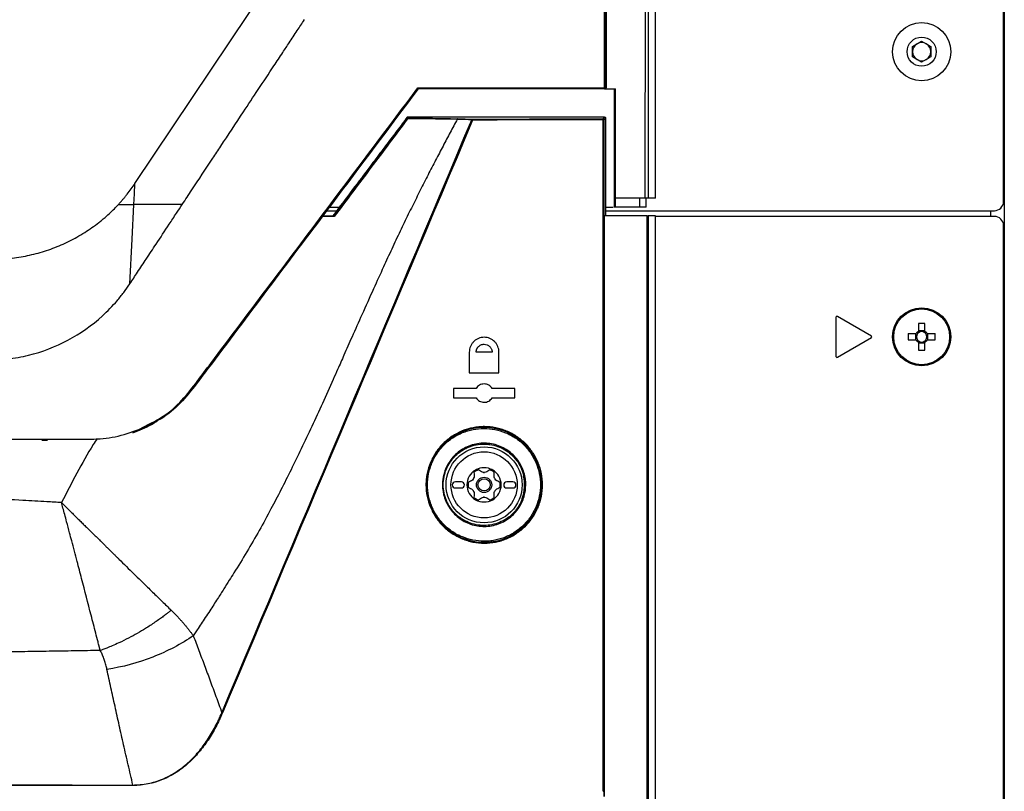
# Model space of a CAD drawing. Header units: millimetres. Extents: x 155473 to 158085, y 111018 to 114514.
# Tile 115 of 181: x 157059 to 157220, y 112735 to 112861. Entities that reach past the tile are written whole.
import ezdxf

# ---------------------------------------------------------------- set-up
doc = ezdxf.new("R2010")
doc.units = ezdxf.units.MM

msp = doc.modelspace()

# ---------------------------------------------------------------- linework, layer by layer
at = {"color": 7, "linetype": 'Continuous', "lineweight": 25}
for p, q in [((157219.71, 113237.12), (157219.71, 112386.87)), ((157219.59, 112831.16), (157219.59, 113233.86)), ((157162.72, 112831.73), (157162.72, 113206.73)), ((157204.71, 112856.53), (157206.21, 112857.4)), ((157206.21, 112857.4), (157207.71, 112856.53)), ((157204.71, 112854.8), (157204.71, 112856.53)), ((157207.71, 112856.53), (157207.71, 112854.8)), ((157206.21, 112853.93), (157204.71, 112854.8)), ((157207.71, 112854.8), (157206.21, 112853.93)), ((157154.48, 112849.59), (157154.37, 112849.59)), ((157154.52, 112849.74), (157154.63, 112849.74)), ((157155.98, 112849.59), (157155.98, 112830.23)), ((157120.41, 112844.88), (157120.41, 112844.88)), ((157122.13, 112844.94), (157122.2, 112844.81)), ((157154.13, 112844.7), (157154.41, 112844.98)), ((157154.56, 112844.83), (157154.28, 112844.54)), ((157156.13, 112831.73), (157156.13, 112830.23)), ((157156.16, 112831.73), (157156.13, 112831.73)), ((157160.08, 112831.73), (157160.08, 112830.23)), ((157161.21, 112830.23), (157161.21, 112831.73)), ((157162.72, 112831.73), (157161.53, 112831.73)), ((157109.41, 112830.23), (157111.06, 112830.23)), ((157154.56, 112830.23), (157155.8, 112830.23)), ((157156.13, 112830.23), (157155.98, 112830.23)), ((157160.08, 112830.23), (157156.13, 112830.23)), ((157161.21, 112830.23), (157160.08, 112830.23)), ((157110.22, 112828.71), (157108.11, 112828.71)), ((157108.98, 112829.66), (157110.64, 112829.66)), ((157154.56, 112829.66), (157218.09, 112829.66)), ((157162.71, 112828.83), (157161.51, 112828.83)), ((157162.71, 112405.83), (157162.71, 112828.83)), ((157218.09, 112828.74), (157162.71, 112828.74)), ((157217.46, 112829.66), (157217.46, 112828.74)), ((157219.59, 112376.24), (157219.59, 112827.24)), ((157192.21, 112812.24), (157192.21, 112805.83)), ((157197.99, 112809.17), (157192.44, 112812.37)), ((157205.7, 112811.23), (157205.7, 112809.94)), ((157206.73, 112809.94), (157206.73, 112811.23)), ((157205.31, 112809.55), (157204.03, 112809.55)), ((157205.23, 112809.55), (157205.23, 112808.52)), ((157206.73, 112810.02), (157205.7, 112810.02)), ((157208.4, 112809.55), (157207.12, 112809.55)), ((157207.2, 112808.52), (157207.2, 112809.55)), ((157192.44, 112805.7), (157197.99, 112808.91)), ((157204.03, 112808.52), (157205.31, 112808.52)), ((157205.7, 112808.14), (157205.7, 112806.85)), ((157205.7, 112808.05), (157206.73, 112808.05)), ((157206.73, 112806.85), (157206.73, 112808.14)), ((157207.12, 112808.52), (157208.4, 112808.52)), ((157078.29, 112793.88), (157080.03, 112794.8)), ((157080.09, 112794.67), (157078.34, 112793.74)), ((157131.01, 112785.33), (157130.01, 112785.33)), ((157139.41, 112785.33), (157138.41, 112785.33)), ((157130.01, 112784.33), (157131.01, 112784.33)), ((157138.41, 112784.33), (157139.41, 112784.33)), ((157154.3, 112734.72), (157154.3, 112733.88))]:
    msp.add_line(p, q, dxfattribs=at)
at = {"color": 7, "linetype": 'Continuous', "lineweight": 25, "flags": 128}
for points in [[(157077.66, 112834.11), (157090.05, 112852.66), (157102.45, 112871.23)], [(157077.49, 112830.69), (157077.58, 112832.4), (157077.66, 112834.11)], [(157076.82, 112817.7), (157077.19, 112824.98), (157077.49, 112830.69)], [(157109.75, 112830.69), (157109.75, 112830.69), (157109.75, 112830.69)]]:
    msp.add_lwpolyline(points, dxfattribs=at)
at = {"color": 7, "linetype": 'Continuous', "lineweight": 25}
for centre, radius in [((157206.21, 112855.66), 4.75), ((157206.21, 112855.66), 2.38), ((157206.21, 112809.04), 4.75), ((157206.21, 112809.04), 4.56), ((157134.71, 112784.83), 6.21), ((157134.71, 112784.83), 5.41), ((157134.71, 112784.83), 1.25), ((157134.71, 112784.83), 1)]:
    msp.add_circle(centre, radius, dxfattribs=at)
for centre, radius, start, end in [((157206.21, 112855.66), 1.5, 120, 180), ((157206.21, 112855.66), 1.5, 60, 120), ((157206.21, 112855.66), 1.5, 0, 60), ((157206.21, 112855.66), 1.5, 180, 240), ((157206.21, 112855.66), 1.5, 240, 300), ((157206.21, 112855.66), 1.5, 300, 0), ((157154.18, 112849.71), 0.22, 328.7823, 9.4474), ((157154.37, 112849.74), 0.15, 270.0018, 0.0047), ((157154.42, 112878.86), 29.12, 269.951, 270.1894), ((157132.82, 112844.5), 0.13, 93.7527, 164.4797), ((157132.21, 112843.08), 1.53, 66.0052, 71.7159), ((157132.58, 112844.51), 0.257, 352.195, 26.58), ((157153.93, 112844.58), 0.228, 351.2507, 30.4926), ((157154.13, 112844.54), 0.15, 0.0203, 89.9802), ((157154.18, 112857.8), 13.26, 269.8918, 270.4151), ((157218.09, 112831.16), 1.5, 270, 0), ((157218.09, 112827.24), 1.5, 0, 90), ((157192.36, 112812.24), 0.15, 60, 180), ((157206.21, 112793.63), 17.61, 88.3239, 91.6761), ((157197.91, 112809.04), 0.15, 300, 60), ((157221.63, 112809.04), 17.61, 178.3239, 181.6761), ((157206.21, 112809.04), 1.04, 119.7494, 150.2506), ((157206.21, 112809.04), 0.851, 142.7589, 217.2411), ((157206.21, 112809.04), 0.851, 127.2411, 142.7589), ((157206.21, 112809.04), 0.851, 52.7589, 127.2411), ((157206.21, 112809.04), 1.04, 29.7494, 60.2506), ((157206.21, 112809.04), 0.851, 37.2411, 52.7589), ((157206.21, 112809.04), 0.851, 322.7589, 37.2411), ((157190.8, 112809.04), 17.61, 358.3239, 1.6761), ((157206.21, 112809.04), 1.04, 209.7494, 240.2506), ((157206.21, 112809.04), 0.851, 217.2411, 232.7589), ((157206.21, 112809.04), 0.851, 232.7589, 307.2411), ((157206.21, 112809.04), 1.04, 299.7494, 330.2506), ((157206.21, 112809.04), 0.851, 307.2411, 322.7589), ((157192.36, 112805.83), 0.15, 180, 300), ((157206.21, 112824.45), 17.61, 268.3239, 271.6761), ((157134.71, 112784.83), 9.38, 192.1034, 179.9906), ((157134.71, 112784.83), 2.8, 120, 180), ((157134.71, 112784.83), 2.63, 110.918, 129.082), ((157134.71, 112784.83), 2.8, 60, 120), ((157134.71, 112784.83), 2.03, 87.5089, 92.4911), ((157134.71, 112787.92), 1.07, 265.2504, 274.7496), ((157134.71, 112784.83), 2.63, 50.918, 69.082), ((157134.71, 112784.83), 2.8, 0, 60), ((157130.01, 112784.83), 0.5, 90, 270), ((157131.01, 112784.83), 0.5, 270, 90), ((157134.71, 112784.83), 2.63, 170.918, 189.082), ((157134.71, 112784.83), 2.03, 147.5089, 152.4911), ((157132.04, 112786.38), 1.07, 325.2504, 334.7496), ((157134.71, 112784.83), 2.03, 27.5089, 32.4911), ((157137.39, 112786.38), 1.07, 205.2504, 214.7496), ((157134.71, 112784.83), 2.63, 350.918, 9.082), ((157138.41, 112784.83), 0.5, 90, 270), ((157139.41, 112784.83), 0.5, 270, 90), ((157134.71, 112784.83), 6.6, 340.4992, 12.8602), ((157134.71, 112784.83), 2.8, 180, 240), ((157134.71, 112784.83), 2.03, 207.5089, 212.4911), ((157132.04, 112783.29), 1.07, 25.2504, 34.7496), ((157134.71, 112784.83), 2.8, 300, 0), ((157134.71, 112784.83), 2.03, 327.5089, 332.4911), ((157137.39, 112783.29), 1.07, 145.2504, 154.7496), ((157134.71, 112784.83), 2.63, 230.918, 249.082), ((157134.71, 112784.83), 2.8, 240, 300), ((157134.71, 112781.74), 1.07, 85.2504, 94.7496), ((157134.71, 112784.83), 2.03, 267.5089, 272.4911), ((157134.71, 112784.83), 2.63, 290.918, 309.082)]:
    msp.add_arc(centre, radius, start, end, dxfattribs=at)
for points, knots in [([(157161.05, 112831.73), (157161.05, 112835.34), (157161.05, 112842.58), (157161.06, 112853.45), (157161.06, 112864.34), (157161.06, 112875.27), (157161.07, 112886.23), (157161.07, 112897.21), (157161.07, 112908.21), (157161.08, 112919.24), (157161.09, 112930.28), (157161.09, 112941.33), (157161.1, 112952.39), (157161.11, 112963.46), (157161.12, 112974.54), (157161.12, 112985.62), (157161.13, 112996.7), (157161.14, 113007.78), (157161.16, 113022.21), (157161.18, 113039.93), (157161.2, 113060.91), (157161.22, 113081.77), (157161.25, 113102.55), (157161.28, 113123.27), (157161.31, 113143.95), (157161.34, 113164.61), (157161.38, 113185.27), (157161.4, 113199.04), (157161.42, 113205.93)], [0, 0, 0, 0, 0.028954, 0.057987, 0.087107, 0.116308, 0.145584, 0.174927, 0.204329, 0.233783, 0.26328, 0.292815, 0.322378, 0.351964, 0.381566, 0.411177, 0.440791, 0.470401, 0.5, 0.556428, 0.61247, 0.668205, 0.723711, 0.779065, 0.83433, 0.889549, 0.94476, 1, 1, 1, 1]), ([(157161.9, 113205.91), (157161.84, 113174.74), (157161.79, 113143.57), (157161.7, 113081.22), (157161.66, 113050.04), (157161.6, 112987.67), (157161.58, 112956.49), (157161.54, 112894.11), (157161.53, 112862.92), (157161.53, 112831.73)], [0, 0, 0, 0, 0.25, 0.25, 0.5, 0.5, 0.75, 0.75, 1, 1, 1, 1]), ([(157085.39, 112830.69), (157085.91, 112831.48), (157087.57, 112834), (157089.66, 112837.17), (157092.47, 112841.42), (157094.94, 112845.16), (157097.84, 112849.54), (157099.99, 112852.79), (157101.68, 112855.34), (157102.96, 112857.26), (157104.13, 112859.04), (157104.96, 112860.3), (157105.35, 112860.9)], [0, 0, 0, 0, 0.078175, 0.25, 0.314364, 0.5, 0.621313, 0.749999, 0.822959, 0.874999, 0.94102, 1, 1, 1, 1]), ([(157123.95, 112849.6), (157123.95, 112849.6), (157123.96, 112849.6), (157123.95, 112849.62), (157123.94, 112849.64), (157123.94, 112849.67), (157123.92, 112849.7), (157123.91, 112849.72), (157123.9, 112849.74), (157123.9, 112849.74)], [0, 0, 0, 0, 0.151634, 0.318865, 0.499289, 0.611738, 0.749446, 0.929555, 1, 1, 1, 1]), ([(157154.63, 112849.74), (157154.63, 112849.73), (157154.62, 112849.71), (157154.61, 112849.67), (157154.59, 112849.64), (157154.56, 112849.62), (157154.54, 112849.61), (157154.51, 112849.6), (157154.49, 112849.6), (157154.48, 112849.59)], [0, 0, 0, 0, 0.168518, 0.331044, 0.499479, 0.623076, 0.749375, 0.874059, 1, 1, 1, 1]), ([(157130.32, 112844.6), (157130.13, 112844.25), (157129.75, 112843.54), (157129.17, 112842.46), (157128.58, 112841.36), (157127.99, 112840.23), (157127.39, 112839.09), (157126.78, 112837.92), (157126.17, 112836.73), (157125.54, 112835.52), (157124.91, 112834.28), (157124.28, 112833.01), (157123.63, 112831.72), (157122.98, 112830.41), (157122.32, 112829.06), (157121.66, 112827.69), (157120.98, 112826.29), (157120.3, 112824.85), (157119.39, 112822.91), (157118.17, 112820.26), (157116.54, 112816.68), (157114.83, 112812.85), (157113.22, 112809.23), (157111.9, 112806.26), (157110.88, 112803.94), (157109.71, 112801.31), (157108.3, 112798.19), (157106.57, 112794.41), (157104.86, 112790.79), (157103.19, 112787.34), (157101.54, 112784.05), (157099.81, 112780.74), (157097.97, 112777.37), (157095.95, 112773.87), (157094.3, 112771.17), (157093.03, 112769.16), (157092.14, 112767.75), (157091.08, 112766.09), (157090.07, 112764.52), (157088.96, 112762.82), (157088.13, 112761.56), (157087.47, 112760.58), (157087.26, 112760.25), (157087.19, 112760.15)], [0, 0, 0, 0, 0.0126553, 0.0255371, 0.0386502, 0.0519999, 0.0655916, 0.0794311, 0.0935245, 0.1078782, 0.1224988, 0.1373934, 0.1525694, 0.1680344, 0.1837963, 0.1998635, 0.2162446, 0.2329485, 0.2499847, 0.2839417, 0.3253986, 0.374477, 0.4163934, 0.450756, 0.4774825, 0.4965103, 0.5418194, 0.5855942, 0.6277477, 0.6682008, 0.7068829, 0.7437325, 0.7859022, 0.8283938, 0.8710856, 0.8860112, 0.9035787, 0.9237469, 0.9482826, 0.9625286, 0.9878185, 0.9961104, 1, 1, 1, 1]), ([(157122.13, 112844.95), (157121.86, 112844.59), (157121.33, 112843.88), (157120.51, 112842.79), (157119.67, 112841.68), (157118.8, 112840.53), (157117.91, 112839.34), (157117, 112838.13), (157115.44, 112836.05), (157113.1, 112832.95), (157111.08, 112830.26), (157110.01, 112828.83)], [0, 0, 0, 0, 0.065547, 0.133051, 0.202513, 0.273936, 0.347322, 0.422673, 0.49999, 0.734035, 1, 1, 1, 1]), ([(157110.18, 112828.83), (157112.18, 112831.49), (157114.19, 112834.16), (157118.19, 112839.48), (157120.19, 112842.14), (157122.19, 112844.8)], [0, 0, 0, 0, 0.5, 0.5, 1, 1, 1, 1]), ([(157122.21, 112844.69), (157120.22, 112842.03), (157118.22, 112839.37), (157114.22, 112834.04), (157112.22, 112831.38), (157110.22, 112828.71)], [0, 0, 0, 0, 0.5, 0.5, 1, 1, 1, 1]), ([(157154.41, 112844.98), (157149.03, 112844.97), (157143.65, 112844.96), (157132.89, 112844.95), (157127.51, 112844.95), (157122.13, 112844.94)], [0, 0, 0, 0, 0.5, 0.5, 1, 1, 1, 1]), ([(157122.19, 112844.8), (157122.19, 112844.8), (157122.19, 112844.79), (157122.19, 112844.78), (157122.19, 112844.77), (157122.19, 112844.76), (157122.19, 112844.75), (157122.2, 112844.73), (157122.2, 112844.72), (157122.21, 112844.7), (157122.21, 112844.7), (157122.21, 112844.69), (157122.21, 112844.69), (157122.21, 112844.69), (157122.21, 112844.69), (157122.21, 112844.69)], [0, 0, 0, 0, 0.000052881, 0.000052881, 0.000052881, 0.0001054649, 0.0001054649, 0.0001054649, 0.0001629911, 0.0001629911, 0.0001629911, 0.0001744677, 0.0001744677, 0.0001744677, 0.0001771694, 0.0001771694, 0.0001771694, 0.0001771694]), ([(157122.2, 112844.81), (157123.02, 112844.8), (157123.81, 112844.79), (157125.35, 112844.78), (157126.09, 112844.77), (157127.51, 112844.75), (157128.18, 112844.74), (157129.4, 112844.72), (157129.95, 112844.7), (157130.44, 112844.69)], [0, 0, 0, 0, 0.25, 0.25, 0.5, 0.5, 0.75, 0.75, 1, 1, 1, 1]), ([(157130.32, 112844.6), (157130.08, 112844.61), (157129.83, 112844.61), (157129.28, 112844.62), (157129, 112844.63), (157128.1, 112844.64), (157127.45, 112844.65), (157126.05, 112844.66), (157125.32, 112844.67), (157123.8, 112844.68), (157123.02, 112844.68), (157122.21, 112844.69)], [0, 0, 0, 0, 0.125, 0.125, 0.25, 0.25, 0.5, 0.5, 0.75, 0.75, 1, 1, 1, 1]), ([(157132.69, 112844.53), (157132.64, 112844.53), (157132.59, 112844.53), (157132.53, 112844.54), (157132.32, 112844.54), (157132.1, 112844.55), (157131.88, 112844.56), (157131.36, 112844.57), (157130.84, 112844.59), (157130.32, 112844.6)], [0, 0, 0, 0, 0.0003, 0.0003, 0.0003, 0.0015, 0.0015, 0.0015, 0.004402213, 0.004402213, 0.004402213, 0.004402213]), ([(157154.41, 112844.98), (157154.43, 112844.98), (157154.44, 112844.97), (157154.46, 112844.97), (157154.47, 112844.96), (157154.49, 112844.95), (157154.5, 112844.94), (157154.52, 112844.93), (157154.53, 112844.92), (157154.54, 112844.9), (157154.55, 112844.89), (157154.55, 112844.87), (157154.56, 112844.86), (157154.56, 112844.85), (157154.56, 112844.84), (157154.56, 112844.83)], [0, 0, 0, 0, 0.0000505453, 0.0000505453, 0.0000505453, 0.0001010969, 0.0001010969, 0.0001010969, 0.0001515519, 0.0001515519, 0.0001515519, 0.0002018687, 0.0002018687, 0.0002018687, 0.0002345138, 0.0002345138, 0.0002345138, 0.0002345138]), ([(157074.97, 112830.69), (157075.09, 112830.83), (157075.34, 112831.1), (157075.7, 112831.52), (157076.05, 112831.93), (157076.5, 112832.49), (157077.04, 112833.22), (157077.46, 112833.81), (157077.66, 112834.11)], [0, 0, 0, 0, 0.128723, 0.254992, 0.378772, 0.500039, 0.749856, 1, 1, 1, 1]), ([(157161.53, 112831.73), (157161.53, 112831.73), (157161.53, 112831.73), (157161.51, 112831.73), (157161.49, 112831.73), (157161.44, 112831.73), (157161.39, 112831.73), (157161.31, 112831.73), (157161.23, 112831.73), (157161.14, 112831.73), (157161.08, 112831.73), (157161.05, 112831.73)], [0, 0, 0, 0, 0.082732, 0.165834, 0.250562, 0.374214, 0.499933, 0.622783, 0.749443, 0.874454, 1, 1, 1, 1]), ([(157054.37, 112821.72), (157054.61, 112821.73), (157055.09, 112821.73), (157055.7, 112821.75), (157056.18, 112821.78), (157056.66, 112821.82), (157057.97, 112821.94), (157060.11, 112822.27), (157062.9, 112823), (157065.16, 112823.85), (157066.91, 112824.67), (157068.2, 112825.35), (157069.44, 112826.09), (157070.63, 112826.89), (157071.48, 112827.53), (157072.05, 112827.97), (157072.34, 112828.21), (157072.62, 112828.44), (157073.04, 112828.81), (157073.6, 112829.31), (157074.3, 112829.99), (157074.74, 112830.46), (157074.97, 112830.69)], [0, 0, 0, 0, 0.031481, 0.062875, 0.078522, 0.094138, 0.125299, 0.24936, 0.373562, 0.499127, 0.561842, 0.624216, 0.687788, 0.748629, 0.811015, 0.826664, 0.842339, 0.860278, 0.873757, 0.915653, 0.957744, 1, 1, 1, 1]), ([(157074.97, 112830.69), (157075.08, 112830.69), (157075.3, 112830.69), (157075.62, 112830.69), (157075.94, 112830.69), (157076.34, 112830.69), (157076.85, 112830.69), (157077.26, 112830.69), (157077.49, 112830.69)], [0, 0, 0, 0, 0.130893, 0.25863, 0.38317, 0.504308, 0.728147, 1, 1, 1, 1]), ([(157076.82, 112817.7), (157077.24, 112818.33), (157078.14, 112819.69), (157079.57, 112821.85), (157081.29, 112824.47), (157082.93, 112826.96), (157084.36, 112829.13), (157085.07, 112830.21), (157085.39, 112830.69)], [0, 0, 0, 0, 0.146016, 0.312695, 0.5, 0.75, 0.888622, 1, 1, 1, 1]), ([(157085.39, 112830.69), (157085.04, 112830.69), (157084.36, 112830.69), (157083.34, 112830.69), (157082.34, 112830.69), (157081.34, 112830.69), (157080.36, 112830.69), (157079.39, 112830.69), (157078.43, 112830.69), (157077.8, 112830.69), (157077.49, 112830.69)], [0, 0, 0, 0, 0.129772, 0.258205, 0.385283, 0.510992, 0.63532, 0.758263, 0.87982, 1, 1, 1, 1]), ([(157087.64, 112801.28), (157088.32, 112802.18), (157089.9, 112804.27), (157092.32, 112807.49), (157094.84, 112810.84), (157097.16, 112813.93), (157099.63, 112817.22), (157102.16, 112820.59), (157104.65, 112823.9), (157106.53, 112826.4), (157107.87, 112828.18), (157108.75, 112829.35), (157109.34, 112830.15), (157109.65, 112830.55), (157109.75, 112830.69)], [0, 0, 0, 0, 0.091728, 0.214317, 0.32804, 0.432896, 0.528886, 0.664042, 0.776531, 0.866365, 0.918877, 0.958652, 0.985693, 1, 1, 1, 1]), ([(157087.82, 112801.74), (157088.56, 112802.72), (157095.85, 112812.4), (157103.12, 112822.08), (157109.65, 112830.78)], [0, 0, 0, 0, 0.101313, 1, 1, 1, 1]), ([(157109.75, 112830.69), (157103.22, 112821.99), (157095.95, 112812.31), (157088.67, 112802.63), (157087.93, 112801.65)], [0, 0, 0, 0, 0.898682, 1, 1, 1, 1]), ([(157109.75, 112830.69), (157109.76, 112830.7), (157109.75, 112830.71), (157109.71, 112830.74), (157109.68, 112830.76), (157109.65, 112830.78)], [0, 0, 0, 0, 0.5, 0.5, 1, 1, 1, 1]), ([(157108.2, 112828.83), (157108.29, 112828.83), (157108.95, 112828.83), (157109.61, 112828.83), (157110.18, 112828.83)], [0, 0, 0, 0, 0.124805, 1, 1, 1, 1]), ([(157110.18, 112828.83), (157110.18, 112828.83), (157110.18, 112828.82), (157110.18, 112828.81), (157110.18, 112828.81), (157110.18, 112828.8), (157110.19, 112828.78), (157110.19, 112828.77), (157110.2, 112828.76), (157110.2, 112828.74), (157110.21, 112828.73), (157110.21, 112828.72), (157110.22, 112828.71), (157110.22, 112828.71), (157110.22, 112828.71), (157110.22, 112828.71)], [0, 0, 0, 0, 0.0000507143, 0.0000507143, 0.0000507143, 0.0001011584, 0.0001011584, 0.0001011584, 0.0001559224, 0.0001559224, 0.0001559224, 0.0001930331, 0.0001930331, 0.0001930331, 0.0001957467, 0.0001957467, 0.0001957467, 0.0001957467]), ([(157161.37, 112828.83), (157160.21, 112828.83), (157157.88, 112828.83), (157155.55, 112828.83), (157154.39, 112828.83)], [0, 0, 0, 0, 0.4999997, 1, 1, 1, 1]), ([(157161.73, 112406.66), (157161.67, 112441.83), (157161.61, 112477), (157161.52, 112547.35), (157161.48, 112582.53), (157161.42, 112652.89), (157161.4, 112688.08), (157161.37, 112758.45), (157161.37, 112793.64), (157161.37, 112828.83)], [0, 0, 0, 0, 0.25, 0.25, 0.5, 0.5, 0.75, 0.75, 1, 1, 1, 1]), ([(157161.37, 112828.83), (157161.39, 112828.83), (157161.4, 112828.83), (157161.42, 112828.83), (157161.43, 112828.83), (157161.45, 112828.83), (157161.46, 112828.83), (157161.47, 112828.83), (157161.49, 112828.83), (157161.49, 112828.83), (157161.5, 112828.83), (157161.51, 112828.83), (157161.51, 112828.83), (157161.51, 112828.83), (157161.51, 112828.83), (157161.51, 112828.83)], [0, 0, 0, 0, 0.0000503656, 0.0000503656, 0.0000503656, 0.0001007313, 0.0001007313, 0.0001007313, 0.000151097, 0.000151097, 0.000151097, 0.0002014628, 0.0002014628, 0.0002014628, 0.0002202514, 0.0002202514, 0.0002202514, 0.0002202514]), ([(157161.51, 112828.83), (157161.51, 112793.64), (157161.51, 112758.45), (157161.54, 112688.08), (157161.56, 112652.89), (157161.62, 112582.53), (157161.66, 112547.35), (157161.76, 112477), (157161.81, 112441.83), (157161.88, 112406.67)], [0, 0, 0, 0, 0.25, 0.25, 0.5, 0.5, 0.75, 0.75, 1, 1, 1, 1]), ([(157053.42, 112805.22), (157054, 112805.23), (157054.58, 112805.23), (157055.72, 112805.29), (157056.3, 112805.35), (157058.01, 112805.55), (157059.15, 112805.76), (157062.5, 112806.58), (157064.67, 112807.41), (157068.73, 112809.57), (157070.63, 112810.91), (157073.18, 112813.24), (157073.99, 112814.07), (157075.11, 112815.38), (157075.48, 112815.83), (157076.17, 112816.75), (157076.49, 112817.23), (157076.82, 112817.7)], [0, 0, 0, 0, 0.0625, 0.0625, 0.125, 0.125, 0.25, 0.25, 0.5, 0.5, 0.75, 0.75, 0.875, 0.875, 0.9375, 0.9375, 1, 1, 1, 1]), ([(157137.14, 112806.53), (157137.14, 112806.69), (157137.12, 112806.85), (157137.06, 112807.16), (157137.01, 112807.32), (157136.89, 112807.61), (157136.82, 112807.75), (157136.64, 112808.02), (157136.54, 112808.14), (157136.2, 112808.47), (157135.93, 112808.65), (157135.49, 112808.83), (157135.34, 112808.88), (157135.03, 112808.94), (157134.88, 112808.96), (157134.56, 112808.96), (157134.4, 112808.94), (157134.09, 112808.88), (157133.94, 112808.83), (157133.65, 112808.72), (157133.51, 112808.64), (157133.24, 112808.47), (157133.12, 112808.37), (157132.89, 112808.14), (157132.79, 112808.02), (157132.62, 112807.76), (157132.54, 112807.61), (157132.42, 112807.32), (157132.37, 112807.17), (157132.31, 112806.85), (157132.29, 112806.69), (157132.29, 112806.53)], [0, 0, 0, 0, 0.0625, 0.0625, 0.125, 0.125, 0.1875, 0.1875, 0.25, 0.25, 0.375, 0.375, 0.4375, 0.4375, 0.5, 0.5, 0.5625, 0.5625, 0.625, 0.625, 0.6875, 0.6875, 0.75, 0.75, 0.8125, 0.8125, 0.875, 0.875, 0.9375, 0.9375, 1, 1, 1, 1]), ([(157133.42, 112806.53), (157133.42, 112806.57), (157133.42, 112806.64), (157133.43, 112806.75), (157133.46, 112806.86), (157133.49, 112806.97), (157133.53, 112807.07), (157133.59, 112807.18), (157133.65, 112807.27), (157133.72, 112807.37), (157133.87, 112807.53), (157134.19, 112807.75), (157134.69, 112807.87), (157135.14, 112807.78), (157135.44, 112807.62), (157135.63, 112807.46), (157135.77, 112807.29), (157135.88, 112807.11), (157135.96, 112806.92), (157136.01, 112806.73), (157136.01, 112806.6), (157136.01, 112806.53)], [0, 0, 0, 0, 0.026661, 0.053612, 0.080859, 0.108406, 0.136259, 0.164425, 0.192906, 0.22171, 0.250839, 0.358307, 0.499776, 0.624375, 0.69052, 0.749576, 0.802427, 0.853868, 0.903924, 0.952625, 1, 1, 1, 1]), ([(157136.01, 112806.53), (157135.58, 112806.53), (157134.72, 112806.53), (157133.85, 112806.53), (157133.42, 112806.53)], [0, 0, 0, 0, 0.4999284, 1, 1, 1, 1]), ([(157080.03, 112794.8), (157080.65, 112795.11), (157082.47, 112796.02), (157085.08, 112798.23), (157086.85, 112800.45), (157087.74, 112801.63), (157087.82, 112801.74)], [0, 0, 0, 0, 0.1957316, 0.5773496, 0.9620192, 1, 1, 1, 1]), ([(157087.93, 112801.65), (157087.85, 112801.55), (157086.95, 112800.35), (157085.17, 112798.13), (157082.54, 112795.89), (157080.71, 112794.98), (157080.09, 112794.67)], [0, 0, 0, 0, 0.037741, 0.42215, 0.80411, 1, 1, 1, 1]), ([(157136.01, 112800.58), (157135.95, 112800.7), (157135.87, 112800.8), (157135.68, 112800.98), (157135.58, 112801.07), (157135.35, 112801.2), (157135.23, 112801.25), (157134.98, 112801.31), (157134.85, 112801.33), (157134.58, 112801.33), (157134.46, 112801.31), (157134.2, 112801.25), (157134.08, 112801.2), (157133.86, 112801.07), (157133.75, 112800.99), (157133.56, 112800.8), (157133.48, 112800.7), (157133.42, 112800.58)], [0, 0, 0, 0, 0.125, 0.125, 0.25, 0.25, 0.375, 0.375, 0.5, 0.5, 0.625, 0.625, 0.75, 0.75, 0.875, 0.875, 1, 1, 1, 1]), ([(157133.42, 112799.08), (157133.48, 112798.97), (157133.56, 112798.86), (157133.75, 112798.68), (157133.85, 112798.6), (157134.08, 112798.47), (157134.2, 112798.42), (157134.45, 112798.35), (157134.58, 112798.33), (157134.85, 112798.33), (157134.97, 112798.35), (157135.23, 112798.41), (157135.35, 112798.47), (157135.57, 112798.59), (157135.68, 112798.68), (157135.87, 112798.86), (157135.95, 112798.97), (157136.01, 112799.08)], [0, 0, 0, 0, 0.125, 0.125, 0.25, 0.25, 0.375, 0.375, 0.5, 0.5, 0.625, 0.625, 0.75, 0.75, 0.875, 0.875, 1, 1, 1, 1]), ([(157077.32, 112793.35), (157078.37, 112793.75), (157079.77, 112794.28), (157081, 112795.11), (157081.3, 112795.32)], [0, 0, 0, 0, 0.753581, 1, 1, 1, 1]), ([(157032.4, 112792.29), (157042.41, 112792.28), (157053.76, 112792.26), (157066.42, 112792.3), (157070.43, 112792.26), (157074.48, 112792.52), (157077.02, 112793.42), (157078.29, 112793.88)], [0, 0, 0, 0, 0.650522, 0.737812, 0.825089, 0.912384, 1, 1, 1, 1]), ([(157125.21, 112784.83), (157125.21, 112785.15), (157125.23, 112785.46), (157125.29, 112786.09), (157125.34, 112786.41), (157125.53, 112787.33), (157125.71, 112787.93), (157126.07, 112788.8), (157126.21, 112789.08), (157126.51, 112789.63), (157126.67, 112789.9), (157127.19, 112790.68), (157127.59, 112791.16), (157128.49, 112792.04), (157128.97, 112792.43), (157129.75, 112792.95), (157130.01, 112793.11), (157130.57, 112793.4), (157130.85, 112793.53), (157131.71, 112793.88), (157132.31, 112794.06), (157133.22, 112794.24), (157133.53, 112794.28), (157134.15, 112794.34), (157134.46, 112794.36), (157135.38, 112794.35), (157135.99, 112794.29), (157136.91, 112794.11), (157137.21, 112794.03), (157137.8, 112793.85), (157138.38, 112793.65), (157138.94, 112793.38), (157139.49, 112793.09), (157139.76, 112792.93), (157140.54, 112792.41), (157141.02, 112792.02), (157141.68, 112791.37), (157141.89, 112791.14), (157142.28, 112790.66), (157142.47, 112790.4), (157142.99, 112789.63), (157143.29, 112789.08), (157143.65, 112788.21), (157143.76, 112787.92), (157143.94, 112787.31), (157144.02, 112787.01), (157144.21, 112786.08), (157144.27, 112785.45), (157144.27, 112784.19), (157144.21, 112783.57), (157144.02, 112782.64), (157143.94, 112782.34), (157143.76, 112781.74), (157143.54, 112781.15), (157143.28, 112780.58), (157142.98, 112780.03), (157142.81, 112779.76), (157142.29, 112778.98), (157141.89, 112778.5), (157141.01, 112777.63), (157140.52, 112777.23), (157139.48, 112776.54), (157138.93, 112776.25), (157138.07, 112775.9), (157137.78, 112775.79), (157137.18, 112775.62), (157136.88, 112775.54), (157135.97, 112775.36), (157135.36, 112775.3), (157134.11, 112775.3), (157133.5, 112775.37), (157132.59, 112775.54), (157132.29, 112775.62), (157131.7, 112775.8), (157131.4, 112775.9), (157130.54, 112776.26), (157129.99, 112776.55), (157128.96, 112777.23), (157128.47, 112777.63), (157127.59, 112778.51), (157127.19, 112778.98), (157126.67, 112779.76), (157126.5, 112780.03), (157126.21, 112780.59), (157126.07, 112780.87), (157125.71, 112781.73), (157125.53, 112782.33), (157125.28, 112783.57), (157125.21, 112784.2), (157125.21, 112784.83)], [0, 0, 0, 0, 0.015625, 0.015625, 0.03125, 0.03125, 0.0625, 0.0625, 0.078125, 0.078125, 0.09375, 0.09375, 0.125, 0.125, 0.15625, 0.15625, 0.171875, 0.171875, 0.1875, 0.1875, 0.21875, 0.21875, 0.234375, 0.234375, 0.25, 0.25, 0.28125, 0.28125, 0.296875, 0.296875, 0.3125, 0.328125, 0.328125, 0.34375, 0.34375, 0.375, 0.375, 0.390625, 0.390625, 0.40625, 0.40625, 0.4375, 0.4375, 0.453125, 0.453125, 0.46875, 0.46875, 0.5, 0.5, 0.53125, 0.53125, 0.546875, 0.546875, 0.5625, 0.578125, 0.578125, 0.59375, 0.59375, 0.625, 0.625, 0.65625, 0.65625, 0.6875, 0.6875, 0.703125, 0.703125, 0.71875, 0.71875, 0.75, 0.75, 0.78125, 0.78125, 0.796875, 0.796875, 0.8125, 0.8125, 0.84375, 0.84375, 0.875, 0.875, 0.90625, 0.90625, 0.921875, 0.921875, 0.9375, 0.9375, 0.96875, 0.96875, 1, 1, 1, 1]), ([(157125.47, 112784.83), (157125.47, 112784.22), (157125.53, 112783.61), (157125.71, 112782.72), (157125.78, 112782.43), (157125.96, 112781.85), (157126.06, 112781.56), (157126.41, 112780.72), (157126.7, 112780.19), (157127.37, 112779.18), (157127.76, 112778.71), (157128.62, 112777.86), (157129.08, 112777.48), (157129.84, 112776.98), (157130.1, 112776.83), (157130.63, 112776.54), (157130.9, 112776.42), (157131.73, 112776.08), (157132.3, 112775.9), (157133.49, 112775.67), (157134.08, 112775.61), (157134.98, 112775.61), (157135.28, 112775.62), (157135.88, 112775.68), (157136.18, 112775.72), (157137.06, 112775.9), (157137.63, 112776.07), (157138.46, 112776.41), (157138.74, 112776.54), (157139.27, 112776.82), (157139.53, 112776.98), (157140.28, 112777.47), (157140.75, 112777.85), (157141.4, 112778.49), (157141.6, 112778.72), (157141.99, 112779.19), (157142.35, 112779.67), (157142.66, 112780.19), (157142.95, 112780.72), (157143.08, 112781), (157143.44, 112781.84), (157143.61, 112782.42), (157143.85, 112783.61), (157143.91, 112784.22), (157143.91, 112785.45), (157143.85, 112786.06), (157143.61, 112787.25), (157143.43, 112787.83), (157143.08, 112788.67), (157142.95, 112788.94), (157142.66, 112789.48), (157142.51, 112789.74), (157142, 112790.48), (157141.62, 112790.95), (157140.76, 112791.81), (157140.29, 112792.18), (157139.55, 112792.68), (157139.29, 112792.83), (157138.76, 112793.12), (157138.48, 112793.25), (157137.65, 112793.59), (157137.08, 112793.76), (157135.9, 112794), (157135.3, 112794.06), (157134.1, 112794.06), (157133.51, 112794), (157132.62, 112793.83), (157132.33, 112793.75), (157131.75, 112793.58), (157131.47, 112793.48), (157130.64, 112793.14), (157130.1, 112792.86), (157129.09, 112792.19), (157128.62, 112791.81), (157127.98, 112791.17), (157127.78, 112790.95), (157127.39, 112790.48), (157127.21, 112790.23), (157126.7, 112789.48), (157126.41, 112788.95), (157126.06, 112788.11), (157125.96, 112787.82), (157125.78, 112787.23), (157125.7, 112786.94), (157125.53, 112786.05), (157125.47, 112785.45), (157125.47, 112784.83)], [0, 0, 0, 0, 0.03125, 0.03125, 0.046875, 0.046875, 0.0625, 0.0625, 0.09375, 0.09375, 0.125, 0.125, 0.15625, 0.15625, 0.171875, 0.171875, 0.1875, 0.1875, 0.21875, 0.21875, 0.25, 0.25, 0.265625, 0.265625, 0.28125, 0.28125, 0.3125, 0.3125, 0.328125, 0.328125, 0.34375, 0.34375, 0.375, 0.375, 0.390625, 0.390625, 0.40625, 0.421875, 0.421875, 0.4375, 0.4375, 0.46875, 0.46875, 0.5, 0.5, 0.53125, 0.53125, 0.5625, 0.5625, 0.578125, 0.578125, 0.59375, 0.59375, 0.625, 0.625, 0.65625, 0.65625, 0.671875, 0.671875, 0.6875, 0.6875, 0.71875, 0.71875, 0.75, 0.75, 0.78125, 0.78125, 0.796875, 0.796875, 0.8125, 0.8125, 0.84375, 0.84375, 0.875, 0.875, 0.890625, 0.890625, 0.90625, 0.90625, 0.9375, 0.9375, 0.953125, 0.953125, 0.96875, 0.96875, 1, 1, 1, 1]), ([(157062.46, 112792.14), (157062.59, 112792.14), (157062.88, 112792.14), (157063.17, 112792.14), (157063.34, 112792.14)], [0, 0, 0, 0, 0.43346, 1, 1, 1, 1]), ([(157071.46, 112792.41), (157071.25, 112792.08), (157069.11, 112788.71), (157067.3, 112785.14), (157065.67, 112781.93)], [0, 0, 0, 0, 0.09791, 1, 1, 1, 1]), ([(157141.51, 112785.18), (157141.53, 112784.62), (157141.5, 112784.06), (157141.39, 112783.51), (157141.24, 112782.76), (157140.96, 112782.04), (157140.58, 112781.39), (157140.58, 112781.38), (157140.57, 112781.38), (157140.57, 112781.37), (157140.17, 112780.71), (157139.66, 112780.1), (157139.07, 112779.61), (157138.47, 112779.11), (157137.78, 112778.72), (157137.06, 112778.45), (157136.33, 112778.18), (157135.55, 112778.04), (157134.78, 112778.04), (157134.01, 112778.03), (157133.23, 112778.15), (157132.51, 112778.4), (157131.79, 112778.65), (157131.11, 112779.02), (157130.51, 112779.49), (157129.92, 112779.95), (157129.4, 112780.52), (157128.99, 112781.16), (157128.59, 112781.79), (157128.28, 112782.5), (157128.1, 112783.23), (157127.94, 112783.91), (157127.88, 112784.62), (157127.93, 112785.33), (157127.97, 112785.85), (157128.06, 112786.37), (157128.22, 112786.87), (157128.45, 112787.6), (157128.81, 112788.3), (157129.26, 112788.91), (157129.72, 112789.53), (157130.3, 112790.07), (157130.94, 112790.5), (157131.58, 112790.93), (157132.31, 112791.25), (157133.06, 112791.44), (157133.81, 112791.63), (157134.61, 112791.69), (157135.37, 112791.61), (157136.14, 112791.54), (157136.89, 112791.33), (157137.59, 112791.01), (157138.27, 112790.69), (157138.91, 112790.25), (157139.46, 112789.72), (157140, 112789.19), (157140.47, 112788.55), (157140.81, 112787.86), (157141.14, 112787.21), (157141.36, 112786.49), (157141.46, 112785.76), (157141.49, 112785.57), (157141.5, 112785.38), (157141.51, 112785.18)], [0, 0, 0, 0, 0.00168313, 0.00168313, 0.00168313, 0.00396726, 0.00396726, 0.00396726, 0.00398781, 0.00398781, 0.00398781, 0.00632781, 0.00632781, 0.00632781, 0.00869114, 0.00869114, 0.00869114, 0.01105724, 0.01105724, 0.01105724, 0.01340554, 0.01340554, 0.01340554, 0.01572071, 0.01572071, 0.01572071, 0.01800572, 0.01800572, 0.01800572, 0.02027547, 0.02027547, 0.02027547, 0.02239229, 0.02239229, 0.02239229, 0.02395872, 0.02395872, 0.02395872, 0.0262688, 0.0262688, 0.0262688, 0.0286116, 0.0286116, 0.0286116, 0.03097809, 0.03097809, 0.03097809, 0.03334317, 0.03334317, 0.03334317, 0.03568554, 0.03568554, 0.03568554, 0.03799308, 0.03799308, 0.03799308, 0.04032511, 0.04032511, 0.04032511, 0.04253742, 0.04253742, 0.04253742, 0.04311336, 0.04311336, 0.04311336, 0.04311336]), ([(157141.33, 112785.18), (157141.33, 112785.29), (157141.32, 112785.4), (157141.3, 112785.62), (157141.29, 112785.73), (157141.23, 112786.06), (157141.19, 112786.27), (157141.03, 112786.91), (157140.88, 112787.32), (157140.5, 112788.11), (157140.27, 112788.49), (157139.88, 112789.01), (157139.74, 112789.17), (157139.45, 112789.49), (157139.29, 112789.65), (157138.81, 112790.09), (157138.46, 112790.34), (157137.72, 112790.78), (157137.32, 112790.97), (157136.5, 112791.26), (157136.09, 112791.36), (157135.44, 112791.46), (157135.23, 112791.48), (157134.79, 112791.5), (157134.58, 112791.5), (157133.93, 112791.47), (157133.51, 112791.4), (157132.66, 112791.19), (157132.25, 112791.05), (157131.67, 112790.77), (157131.47, 112790.67), (157131.1, 112790.45), (157130.92, 112790.33), (157130.39, 112789.94), (157130.07, 112789.65), (157129.48, 112789.01), (157129.22, 112788.65), (157128.77, 112787.9), (157128.58, 112787.51), (157128.35, 112786.89), (157128.29, 112786.67), (157128.18, 112786.25), (157128.14, 112786.03), (157128.04, 112785.38), (157128.02, 112784.93), (157128.07, 112784.06), (157128.13, 112783.62), (157128.35, 112782.77), (157128.5, 112782.36), (157128.78, 112781.77), (157128.89, 112781.58), (157129.11, 112781.2), (157129.24, 112781.02), (157129.63, 112780.5), (157129.92, 112780.18), (157130.41, 112779.74), (157130.58, 112779.6), (157130.93, 112779.35), (157131.11, 112779.23), (157131.67, 112778.9), (157132.06, 112778.71), (157132.88, 112778.42), (157133.3, 112778.32), (157133.94, 112778.23), (157134.16, 112778.21), (157134.59, 112778.18), (157134.81, 112778.18), (157135.46, 112778.22), (157135.88, 112778.28), (157136.72, 112778.49), (157137.13, 112778.64), (157137.91, 112779.01), (157138.29, 112779.23), (157138.81, 112779.61), (157138.98, 112779.75), (157139.31, 112780.04), (157139.46, 112780.2), (157139.9, 112780.68), (157140.16, 112781.03), (157140.61, 112781.78), (157140.8, 112782.18), (157141.02, 112782.79), (157141.09, 112783), (157141.19, 112783.43), (157141.24, 112783.65), (157141.29, 112783.97), (157141.3, 112784.08), (157141.33, 112784.25), (157141.33, 112784.3), (157141.34, 112784.38), (157141.34, 112784.41), (157141.34, 112784.46), (157141.34, 112784.49), (157141.34, 112784.74), (157141.34, 112784.96), (157141.33, 112785.18)], [0, 0, 0, 0, 0.007812, 0.007812, 0.015625, 0.015625, 0.03125, 0.03125, 0.0625, 0.0625, 0.09375, 0.09375, 0.109375, 0.109375, 0.125, 0.125, 0.15625, 0.15625, 0.1875, 0.1875, 0.21875, 0.21875, 0.234375, 0.234375, 0.25, 0.25, 0.28125, 0.28125, 0.3125, 0.3125, 0.328125, 0.328125, 0.34375, 0.34375, 0.375, 0.375, 0.40625, 0.40625, 0.4375, 0.4375, 0.453125, 0.453125, 0.46875, 0.46875, 0.5, 0.5, 0.53125, 0.53125, 0.5625, 0.5625, 0.578125, 0.578125, 0.59375, 0.59375, 0.625, 0.625, 0.640625, 0.640625, 0.65625, 0.65625, 0.6875, 0.6875, 0.71875, 0.71875, 0.734375, 0.734375, 0.75, 0.75, 0.78125, 0.78125, 0.8125, 0.8125, 0.84375, 0.84375, 0.859375, 0.859375, 0.875, 0.875, 0.90625, 0.90625, 0.9375, 0.9375, 0.953125, 0.953125, 0.96875, 0.96875, 0.976563, 0.976563, 0.980469, 0.980469, 0.982422, 0.982422, 0.984375, 0.984375, 1, 1, 1, 1]), ([(157133.07, 112786.65), (157133.1, 112786.54), (157133.11, 112786.41), (157133.09, 112786.16), (157133.06, 112786.04), (157133, 112785.92)], [0, 0, 0, 0, 0.5, 0.5, 1, 1, 1, 1]), ([(157133.31, 112787.26), (157133.21, 112787.2), (157133.13, 112787.1), (157133.04, 112786.89), (157133.04, 112786.77), (157133.07, 112786.65)], [0, 0, 0, 0, 0.5, 0.5, 1, 1, 1, 1]), ([(157133.96, 112787.17), (157133.88, 112787.25), (157133.77, 112787.31), (157133.54, 112787.34), (157133.42, 112787.32), (157133.31, 112787.26)], [0, 0, 0, 0, 0.5, 0.5, 1, 1, 1, 1]), ([(157135.47, 112787.17), (157135.38, 112787.08), (157135.28, 112787.01), (157135.05, 112786.9), (157134.93, 112786.87), (157134.8, 112786.86)], [0, 0, 0, 0, 0.5, 0.5, 1, 1, 1, 1]), ([(157136.11, 112787.26), (157136.01, 112787.32), (157135.89, 112787.34), (157135.66, 112787.31), (157135.55, 112787.25), (157135.47, 112787.17)], [0, 0, 0, 0, 0.5, 0.5, 1, 1, 1, 1]), ([(157136.36, 112786.65), (157136.39, 112786.77), (157136.39, 112786.89), (157136.3, 112787.1), (157136.22, 112787.2), (157136.11, 112787.26)], [0, 0, 0, 0, 0.5, 0.5, 1, 1, 1, 1]), ([(157132.31, 112785.35), (157132.2, 112785.32), (157132.1, 112785.25), (157131.96, 112785.07), (157131.91, 112784.95), (157131.91, 112784.83)], [0, 0, 0, 0, 0.5, 0.5, 1, 1, 1, 1]), ([(157137.12, 112785.35), (157137, 112785.38), (157136.89, 112785.43), (157136.68, 112785.57), (157136.59, 112785.66), (157136.52, 112785.77)], [0, 0, 0, 0, 0.5, 0.5, 1, 1, 1, 1]), ([(157137.51, 112784.83), (157137.51, 112784.95), (157137.47, 112785.07), (157137.33, 112785.25), (157137.23, 112785.32), (157137.12, 112785.35)], [0, 0, 0, 0, 0.5, 0.5, 1, 1, 1, 1]), ([(157065.67, 112781.93), (157064.86, 112781.97), (157062.75, 112782.1), (157058.85, 112782.32), (157053.45, 112782.6), (157046.08, 112782.93), (157037.37, 112783.26), (157027.64, 112783.54), (157017.86, 112783.73), (157008.17, 112783.85), (156998.06, 112783.89), (156987.26, 112783.85), (156976.12, 112783.71), (156966.25, 112783.5), (156958.52, 112783.27), (156951.29, 112783.01), (156944.59, 112782.72), (156938.22, 112782.41), (156933.59, 112782.15), (156930.91, 112781.99), (156929.76, 112781.93)], [0, 0, 0, 0, 0.017816, 0.046592, 0.086321, 0.136995, 0.20935, 0.278658, 0.351851, 0.425033, 0.492379, 0.574967, 0.66336, 0.738103, 0.792761, 0.83409, 0.897691, 0.940668, 0.974773, 1, 1, 1, 1]), ([(157131.91, 112784.83), (157131.91, 112784.71), (157131.96, 112784.6), (157132.1, 112784.41), (157132.2, 112784.35), (157132.31, 112784.32)], [0, 0, 0, 0, 0.5, 0.5, 1, 1, 1, 1]), ([(157132.31, 112784.32), (157132.43, 112784.28), (157132.54, 112784.23), (157132.75, 112784.09), (157132.84, 112784), (157132.91, 112783.89)], [0, 0, 0, 0, 0.5, 0.5, 1, 1, 1, 1]), ([(157136.36, 112783.01), (157136.33, 112783.13), (157136.32, 112783.25), (157136.34, 112783.5), (157136.37, 112783.62), (157136.43, 112783.74)], [0, 0, 0, 0, 0.5, 0.5, 1, 1, 1, 1]), ([(157137.12, 112784.32), (157137.23, 112784.35), (157137.33, 112784.41), (157137.47, 112784.6), (157137.51, 112784.71), (157137.51, 112784.83)], [0, 0, 0, 0, 0.5, 0.5, 1, 1, 1, 1]), ([(157065.67, 112781.93), (157065.87, 112781.73), (157066.26, 112781.33), (157066.85, 112780.75), (157067.42, 112780.18), (157067.98, 112779.63), (157068.53, 112779.09), (157069.06, 112778.56), (157069.58, 112778.05), (157070.09, 112777.55), (157070.58, 112777.07), (157071.06, 112776.6), (157071.52, 112776.15), (157071.97, 112775.71), (157072.4, 112775.28), (157072.82, 112774.87), (157073.22, 112774.47), (157073.61, 112774.09), (157073.98, 112773.72), (157074.34, 112773.37), (157074.69, 112773.03), (157075.74, 112771.99), (157077.42, 112770.34), (157079.25, 112768.56), (157080.52, 112767.31), (157081.32, 112766.53), (157082.09, 112765.78), (157082.84, 112765.05), (157083.33, 112764.57), (157083.57, 112764.34)], [0, 0, 0, 0, 0.032532, 0.064375, 0.095517, 0.125944, 0.155645, 0.184612, 0.212838, 0.240314, 0.267037, 0.293003, 0.318209, 0.342654, 0.366337, 0.389259, 0.41142, 0.432821, 0.453464, 0.473351, 0.492486, 0.51087, 0.648097, 0.773519, 0.821125, 0.867576, 0.91287, 0.957009, 1, 1, 1, 1]), ([(157071.99, 112757.75), (157071.99, 112757.76), (157071.97, 112757.77), (157071.97, 112757.8), (157071.96, 112757.85), (157071.94, 112757.93), (157071.91, 112758.01), (157071.88, 112758.13), (157071.85, 112758.28), (157071.76, 112758.63), (157071.56, 112759.39), (157071.13, 112761.07), (157070.25, 112764.47), (157069.23, 112768.4), (157068.16, 112772.49), (157067.5, 112774.98), (157066.93, 112777.15), (157066.55, 112778.6), (157066.19, 112779.95), (157065.91, 112780.99), (157065.74, 112781.63), (157065.67, 112781.93)], [0, 0, 0, 0, 0.000967, 0.001933, 0.003958, 0.007874, 0.011736, 0.015623, 0.023458, 0.031276, 0.062522, 0.125024, 0.250038, 0.499999, 0.613338, 0.749995, 0.802236, 0.874993, 0.92338, 0.965057, 1, 1, 1, 1]), ([(157133.07, 112783.01), (157133.04, 112782.9), (157133.04, 112782.78), (157133.13, 112782.56), (157133.21, 112782.47), (157133.31, 112782.41)], [0, 0, 0, 0, 0.5, 0.5, 1, 1, 1, 1]), ([(157133.31, 112782.41), (157133.42, 112782.35), (157133.54, 112782.32), (157133.77, 112782.36), (157133.88, 112782.41), (157133.96, 112782.49)], [0, 0, 0, 0, 0.5, 0.5, 1, 1, 1, 1]), ([(157133.96, 112782.49), (157134.05, 112782.58), (157134.15, 112782.65), (157134.38, 112782.76), (157134.5, 112782.79), (157134.63, 112782.8)], [0, 0, 0, 0, 0.5, 0.5, 1, 1, 1, 1]), ([(157135.47, 112782.49), (157135.55, 112782.41), (157135.66, 112782.36), (157135.89, 112782.32), (157136.01, 112782.35), (157136.11, 112782.41)], [0, 0, 0, 0, 0.5, 0.5, 1, 1, 1, 1]), ([(157136.11, 112782.41), (157136.22, 112782.47), (157136.3, 112782.56), (157136.39, 112782.78), (157136.39, 112782.9), (157136.36, 112783.01)], [0, 0, 0, 0, 0.5, 0.5, 1, 1, 1, 1]), ([(157083.57, 112764.34), (157083.46, 112764.25), (157083.21, 112764.04), (157082.78, 112763.71), (157082.26, 112763.31), (157081.63, 112762.85), (157080.67, 112762.16), (157079.46, 112761.38), (157078.02, 112760.53), (157076.58, 112759.74), (157075.2, 112759.06), (157074, 112758.53), (157073.12, 112758.17), (157072.47, 112757.93), (157072.13, 112757.8), (157071.99, 112757.75)], [0, 0, 0, 0, 0.032433, 0.073282, 0.122679, 0.180752, 0.247603, 0.387517, 0.500515, 0.620228, 0.753167, 0.844439, 0.915717, 0.967432, 1, 1, 1, 1]), ([(157083.57, 112764.34), (157083.69, 112764.23), (157083.92, 112763.99), (157084.27, 112763.64), (157084.62, 112763.28), (157084.96, 112762.91), (157085.29, 112762.53), (157085.63, 112762.15), (157085.95, 112761.76), (157086.27, 112761.37), (157086.59, 112760.97), (157086.89, 112760.56), (157087.09, 112760.29), (157087.19, 112760.15)], [0, 0, 0, 0, 0.0869, 0.174686, 0.26333, 0.352804, 0.44308, 0.53413, 0.625925, 0.718437, 0.811638, 0.905502, 1, 1, 1, 1]), ([(157087.19, 112760.15), (157085.24, 112758.8), (157082.98, 112757.61), (157078.17, 112755.73), (157075.61, 112755.04), (157073.08, 112754.64)], [0, 0, 0, 0, 0.5, 0.5, 1, 1, 1, 1]), ([(157087.19, 112760.15), (157087.49, 112759.36), (157088.1, 112757.74), (157089.02, 112755.29), (157089.95, 112752.78), (157090.9, 112750.2), (157091.53, 112748.46), (157091.85, 112747.57)], [0, 0, 0, 0, 0.1904414, 0.3856321, 0.5856011, 0.7903794, 1, 1, 1, 1]), ([(157071.99, 112757.75), (157070.58, 112757.73), (157067.8, 112757.68), (157063.69, 112757.61), (157059.69, 112757.55), (157055.8, 112757.5), (157052.03, 112757.44), (157048.37, 112757.4), (157044.83, 112757.36), (157041.41, 112757.32), (157038.1, 112757.29), (157033.07, 112757.26), (157026.11, 112757.22), (157017.05, 112757.18), (157007.53, 112757.16), (156994.54, 112757.15), (156978.84, 112757.17), (156964.28, 112757.24), (156953.9, 112757.32), (156946.94, 112757.4), (156939.51, 112757.49), (156931.63, 112757.61), (156926.22, 112757.71), (156923.44, 112757.75)], [0, 0, 0, 0, 0.02848, 0.056193, 0.083137, 0.109306, 0.1347, 0.159315, 0.183148, 0.206197, 0.228461, 0.249937, 0.307908, 0.368918, 0.432954, 0.500001, 0.631048, 0.750064, 0.793815, 0.840704, 0.890712, 0.943819, 1, 1, 1, 1]), ([(157073.08, 112754.64), (157073.05, 112754.77), (157072.99, 112755.02), (157072.9, 112755.39), (157072.79, 112755.76), (157072.68, 112756.11), (157072.56, 112756.46), (157072.43, 112756.8), (157072.29, 112757.12), (157072.15, 112757.44), (157072.04, 112757.65), (157071.99, 112757.75)], [0, 0, 0, 0, 0.1197802, 0.2372161, 0.3523787, 0.465342, 0.5761833, 0.6849834, 0.7918268, 0.8968016, 1, 1, 1, 1]), ([(157077.32, 112735.75), (157077.06, 112736.86), (157076.55, 112739.05), (157075.81, 112742.3), (157075.09, 112745.48), (157074.4, 112748.6), (157073.73, 112751.64), (157073.29, 112753.65), (157073.08, 112754.64)], [0, 0, 0, 0, 0.176194, 0.348579, 0.517152, 0.681914, 0.842864, 1, 1, 1, 1]), ([(157077.32, 112735.75), (157077.42, 112735.75), (157077.53, 112735.75), (157077.73, 112735.76), (157078.05, 112735.77), (157078.36, 112735.79), (157078.97, 112735.85), (157079.38, 112735.91), (157080.58, 112736.15), (157081.37, 112736.39), (157082.92, 112737.03), (157083.65, 112737.42), (157085.04, 112738.32), (157085.69, 112738.82), (157086.94, 112739.94), (157087.51, 112740.54), (157088.57, 112741.81), (157089.06, 112742.47), (157089.98, 112743.85), (157090.4, 112744.57), (157091.18, 112746.05), (157091.53, 112746.8), (157091.85, 112747.57)], [0, 0, 0, 0, 0.015625, 0.015625, 0.03125, 0.0625, 0.0625, 0.125, 0.125, 0.25, 0.25, 0.375, 0.375, 0.5, 0.5, 0.625, 0.625, 0.75, 0.75, 0.875, 0.875, 1, 1, 1, 1]), ([(157091.95, 112747.53), (157091.62, 112746.76), (157091.27, 112746), (157090.48, 112744.52), (157090.06, 112743.8), (157089.14, 112742.41), (157088.64, 112741.75), (157087.57, 112740.48), (157086.99, 112739.88), (157085.74, 112738.76), (157085.08, 112738.25), (157083.69, 112737.35), (157082.95, 112736.96), (157080.62, 112736), (157079, 112735.68), (157077.32, 112735.68)], [0, 0, 0, 0, 0.125, 0.125, 0.25, 0.25, 0.375, 0.375, 0.5, 0.5, 0.625, 0.625, 0.75, 0.75, 1, 1, 1, 1]), ([(156918.11, 112735.75), (156931.35, 112735.75), (156944.6, 112735.76), (156971.13, 112735.76), (156984.41, 112735.76), (157011.01, 112735.76), (157024.3, 112735.76), (157050.83, 112735.76), (157064.08, 112735.75), (157077.32, 112735.75)], [0, 0, 0, 0, 0.25, 0.25, 0.5, 0.5, 0.75, 0.75, 1, 1, 1, 1]), ([(157077.32, 112735.68), (157064.08, 112735.68), (157050.83, 112735.68), (157024.3, 112735.67), (157011.01, 112735.67), (156984.41, 112735.67), (156971.13, 112735.67), (156944.6, 112735.68), (156931.34, 112735.68), (156918.11, 112735.68)], [0, 0, 0, 0, 0.25, 0.25, 0.5, 0.5, 0.75, 0.75, 1, 1, 1, 1]), ([(157154.18, 112734.72), (157154.22, 112734.72), (157154.25, 112734.72), (157154.29, 112734.72), (157154.3, 112734.72), (157154.3, 112734.72)], [0, 0, 0, 0, 0.5, 0.5, 1, 1, 1, 1])]:
    msp.add_open_spline(points, degree=3, knots=knots, dxfattribs=at)
for points in [[(157154.4, 112849.74), (157154.39, 112862.78), (157154.4, 112875.82), (157154.4, 112888.86)], [(157154.52, 112888.86), (157154.52, 112875.82), (157154.52, 112862.78), (157154.52, 112849.74)], [(157154.63, 112888.89), (157154.63, 112875.84), (157154.63, 112862.79), (157154.63, 112849.74)], [(157109.65, 112830.78), (157114.41, 112837.11), (157119.15, 112843.43), (157123.9, 112849.74)], [(157123.95, 112849.6), (157119.22, 112843.3), (157114.49, 112837), (157109.75, 112830.69)], [(157123.9, 112849.74), (157134.13, 112849.75), (157144.3, 112849.75), (157154.4, 112849.74)], [(157123.95, 112849.59), (157123.95, 112849.59), (157123.95, 112849.6), (157123.95, 112849.6)], [(157154.37, 112849.59), (157144.26, 112849.6), (157134.12, 112849.6), (157123.95, 112849.59)], [(157154.48, 112849.59), (157155.04, 112849.59), (157155.6, 112849.59), (157156.16, 112849.59)], [(157156.16, 112831.73), (157156.16, 112837.69), (157156.16, 112843.64), (157156.16, 112849.59)], [(157091.85, 112747.57), (157105.47, 112779.92), (157119.09, 112812.25), (157132.69, 112844.53)], [(157132.84, 112844.48), (157119.21, 112812.2), (157105.58, 112779.87), (157091.95, 112747.53)], [(157122.19, 112844.8), (157122.2, 112844.8), (157122.2, 112844.81), (157122.2, 112844.81)], [(157130.44, 112844.69), (157130.39, 112844.69), (157130.34, 112844.65), (157130.32, 112844.6)], [(157130.44, 112844.69), (157131.23, 112844.67), (157132.02, 112844.65), (157132.81, 112844.63)], [(157132.81, 112844.63), (157139.93, 112844.65), (157147.04, 112844.67), (157154.13, 112844.7)], [(157154.16, 112844.54), (157147.07, 112844.52), (157139.96, 112844.5), (157132.84, 112844.48)], [(157154.18, 112734.72), (157154.17, 112771.32), (157154.16, 112807.93), (157154.16, 112844.54)], [(157154.28, 112844.54), (157154.28, 112807.93), (157154.29, 112771.32), (157154.3, 112734.72)], [(157154.56, 112844.83), (157154.56, 112839.49), (157154.56, 112834.16), (157154.56, 112828.83)], [(157161.05, 112831.73), (157159.42, 112831.73), (157157.79, 112831.73), (157156.16, 112831.73)], [(157110.18, 112828.83), (157110.18, 112828.83), (157110.18, 112828.83), (157110.18, 112828.83)], [(157154.39, 112733.88), (157154.39, 112765.53), (157154.39, 112797.18), (157154.39, 112828.83)], [(157132.29, 112806.53), (157132.29, 112805.4), (157132.29, 112804.26), (157132.29, 112803.13)], [(157137.14, 112803.13), (157137.14, 112804.26), (157137.14, 112805.4), (157137.14, 112806.53)], [(157132.29, 112803.13), (157133.91, 112803.13), (157135.52, 112803.13), (157137.14, 112803.13)], [(157133.42, 112800.58), (157132.18, 112800.58), (157130.95, 112800.58), (157129.71, 112800.58)], [(157129.71, 112800.58), (157129.71, 112800.08), (157129.71, 112799.58), (157129.71, 112799.08)], [(157139.71, 112800.58), (157138.48, 112800.58), (157137.25, 112800.58), (157136.01, 112800.58)], [(157139.71, 112799.08), (157139.71, 112799.58), (157139.71, 112800.08), (157139.71, 112800.58)], [(157129.71, 112799.08), (157130.95, 112799.08), (157132.18, 112799.08), (157133.42, 112799.08)], [(157136.01, 112799.08), (157137.25, 112799.08), (157138.48, 112799.08), (157139.71, 112799.08)], [(157134.63, 112786.86), (157134.37, 112786.88), (157134.13, 112786.99), (157133.96, 112787.17)], [(157136.43, 112785.92), (157136.32, 112786.15), (157136.3, 112786.42), (157136.36, 112786.65)], [(157132.91, 112785.77), (157132.77, 112785.56), (157132.55, 112785.41), (157132.31, 112785.35)], [(157133, 112783.74), (157133.11, 112783.51), (157133.13, 112783.25), (157133.07, 112783.01)], [(157136.52, 112783.89), (157136.66, 112784.1), (157136.88, 112784.25), (157137.12, 112784.32)], [(157134.8, 112782.8), (157135.06, 112782.78), (157135.3, 112782.67), (157135.47, 112782.49)], [(157091.85, 112747.57), (157091.88, 112747.56), (157091.92, 112747.55), (157091.95, 112747.53)], [(157077.32, 112735.75), (157077.32, 112735.73), (157077.32, 112735.7), (157077.32, 112735.68)]]:
    msp.add_open_spline(points, degree=3, dxfattribs=at)

doc.saveas('drawing.dxf')
